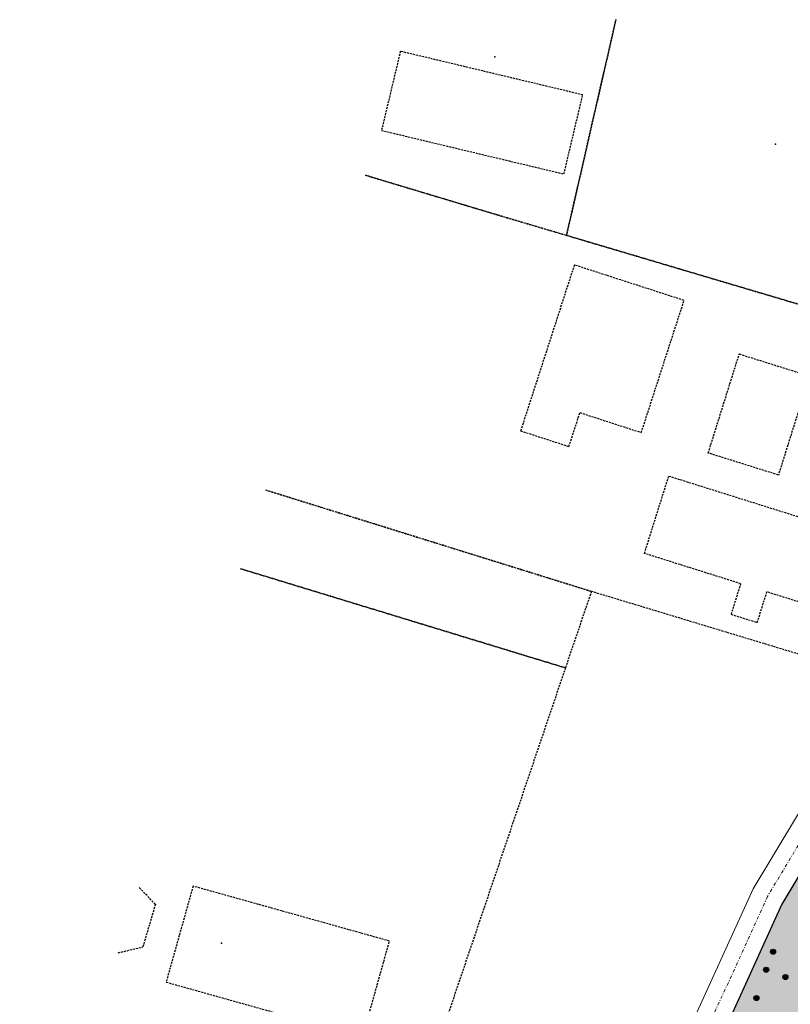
# Model space of a CAD drawing. Header units: metres. Extents: x 128615 to 129083, y 455669 to 456034.
# Tile 143 of 158: x 128645 to 128741, y 455912 to 456034. Entities that reach past the tile are written whole.
import ezdxf

# ---------------------------------------------------------------- set-up
doc = ezdxf.new("R2010")
doc.units = ezdxf.units.M
doc.linetypes.add('GRENS', pattern=[1, 0.5, -0.25, 0, -0.25])
doc.linetypes.add('STIPPELFIJN', pattern=[0.375, 0.25, -0.125])
for name, color, linetype in [('B-XX-GR-BOOM-G', 30, 'Continuous'), ('B-XX-GR-GRAS-G', 90, 'Continuous'), ('B-XX-VH-KANTVERHARDING-GN', 60, 'STIPPELFIJN')]:
    doc.layers.add(name, color=color, linetype=linetype)
doc.layers.add('B-XX-KG-KADASTRAAL-G', color=2, linetype='GRENS', lineweight=18)
doc.layers.add('B-XX-WH-WATER-G', color=150, linetype='Continuous', lineweight=18)
doc.styles.add('ISO', font='Iso.shx', dxfattribs={"height": 50})

# ---------------------------------------------------------------- blocks, each defined once
blk = doc.blocks.new('RONDJEPUNT', base_point=(5, 0))
blk.add_circle((5, 0), 0.45)
blk.add_point((5, 0))
blk = doc.blocks.new('60')
for xscale, yscale, zscale in [(0.7, 0.7, 0.7), (0.5, 0.5, 0.5), (0.3, 0.3, 0.3)]:
    blk.add_blockref('RONDJEPUNT', (-0.02, -0.02), dxfattribs=dict(xscale=xscale, yscale=yscale, zscale=zscale))
at = {"style": 'ISO'}
blk.add_attdef('60', (-0.02, -0.02), '', height=0.9, dxfattribs=at)

msp = doc.modelspace()

# ---------------------------------------------------------------- hatches: boundary and pattern name
at = {"layer": 'B-XX-GR-GRAS-G'}
h = msp.add_hatch(dxfattribs=at)
h.set_pattern_fill('CROSS', color=256, scale=0.1, angle=-116.5633, style=0)
h.set_pattern_definition([(340.9066, (128738.9979, 455858.1423), (0.807781, 0.392352), [0.3175, -0.9525]), (70.9066, (128739.096, 455857.94034), (-0.392352, 0.807781), [0.3175, -0.9525])])
h.paths.add_polyline_path([(128728.74, 455873.5), (128738.06, 455900.07), (128741.5, 455907.3), (128742.81, 455910.05), (128749.97, 455924.47), (128757.05, 455938.3), (128758.85, 455943.51), (128752.23, 455945.63), (128739.44, 455924.34), (128732.04, 455908.07), (128719.95, 455873.15), (128718.35, 455868.36), (128706.8, 455835.03), (128704.49, 455828.59), (128734.4, 455816.74), (128749.21, 455811.68), (128751.09, 455817.11), (128750.62, 455817.27), (128750.62, 455817.27), (128750.35, 455817.36), (128739.24, 455821.33), (128737.25, 455821.98), (128716.63, 455830.8), (128714.69, 455833.45)])
h.paths.add_polyline_path([(128726.27, 455825.84), (128726.64, 455825.3), (128726.25, 455824.79), (128725.63, 455825), (128725.65, 455825.65)], flags=16)
h.paths.add_polyline_path([(128725.91, 455825.12), (128726.16, 455825.03), (128726.34, 455825.54), (128726.09, 455825.63)], flags=0)

# ---------------------------------------------------------------- linework, layer by layer
msp.add_lwpolyline([(128742.81, 455910.05), (128749.97, 455924.47), (128757.05, 455938.3), (128758.85, 455943.51), (128752.23, 455945.63), (128739.44, 455924.34), (128732.04, 455908.07)], dxfattribs=at)
at = {"layer": 'B-XX-KG-KADASTRAAL-G', "ltscale": 0.8}
msp.add_lwpolyline([(128880.94, 455904.39), (128750.27, 455946.25), (128737.67, 455925.27), (128730.18, 455908.81)], dxfattribs=at)
at = {"layer": 'B-XX-VH-KANTVERHARDING-GN'}
for points in [[(128718.89, 456033.91), (128712.77, 456007.18), (128704.19, 456009.72), (128687.85, 456014.63)], [(128768.42, 456018.15), (128756.6, 455994.17), (128755.66, 455994.46), (128712.77, 456007.18), (128718.89, 456033.91)], [(128714.78, 456024.59), (128692.18, 456029.99), (128689.84, 456020.19), (128712.45, 456014.79), (128714.78, 456024.59)], [(128687.85, 456014.63), (128704.19, 456009.72), (128712.77, 456007.18), (128755.66, 455994.46), (128752.32, 455952.04), (128715.85, 455963.07), (128675.45, 455975.64)], [(128713.74, 456003.52), (128707.08, 455982.97), (128713.07, 455981.03), (128714.43, 455985.22), (128722.04, 455982.76), (128727.34, 455999.12), (128713.74, 456003.52)], [(128742.88, 455989.76), (128739.03, 455977.49), (128730.33, 455980.22), (128734.18, 455992.49), (128742.88, 455989.76)], [(128734.35, 455964.03), (128722.43, 455967.78), (128725.44, 455977.37), (128747.79, 455970.35), (128744.78, 455960.76), (128737.6, 455963.01)], [(128675.45, 455975.64), (128715.85, 455963.07), (128712.63, 455953.6), (128672.35, 455965.89)], [(128672.35, 455965.89), (128712.63, 455953.6), (128683.93, 455868.93), (128645, 455879.92)], [(128734.35, 455964.03), (128733.16, 455960.24), (128736.41, 455959.22), (128737.6, 455963.01)], [(128661.82, 455924.3), (128659.79, 455926.41)], [(128663.15, 455914.67), (128687.5, 455907.85), (128690.83, 455919.75), (128666.49, 455926.56), (128663.15, 455914.67)], [(128661.82, 455924.3), (128660.26, 455919.03)], [(128657.21, 455918.3), (128660.26, 455919.03)]]:
    msp.add_lwpolyline(points, dxfattribs=at)
for p in [(128703.9, 456029.32), (128738.66, 456018.5), (128670.02, 455919.5)]:
    msp.add_point(p, dxfattribs=at)
at = {"layer": 'B-XX-WH-WATER-G'}
msp.add_lwpolyline([(128741.81, 455814.21), (128734.4, 455816.74), (128704.49, 455828.59), (128732.04, 455908.07), (128739.44, 455924.34), (128750.68, 455943.05, 1), (128747.25, 455945.11), (128735.9, 455926.21), (128728.32, 455909.55), (128700.08, 455828.09, 0.401561), (128701.23, 455825.58), (128733.02, 455812.99), (128740.51, 455810.43, 0.999983), (128741.8, 455814.21)], format="xyb", dxfattribs=at)

# ---------------------------------------------------------------- block references
at = {"layer": 'B-XX-GR-BOOM-G', "rotation": 341.186918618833}
for p in [(128738.39, 455918.44), (128737.54, 455916.21), (128739.92, 455915.3), (128736.33, 455912.71)]:
    msp.add_blockref('60', p, dxfattribs=at)

doc.saveas('drawing.dxf')
